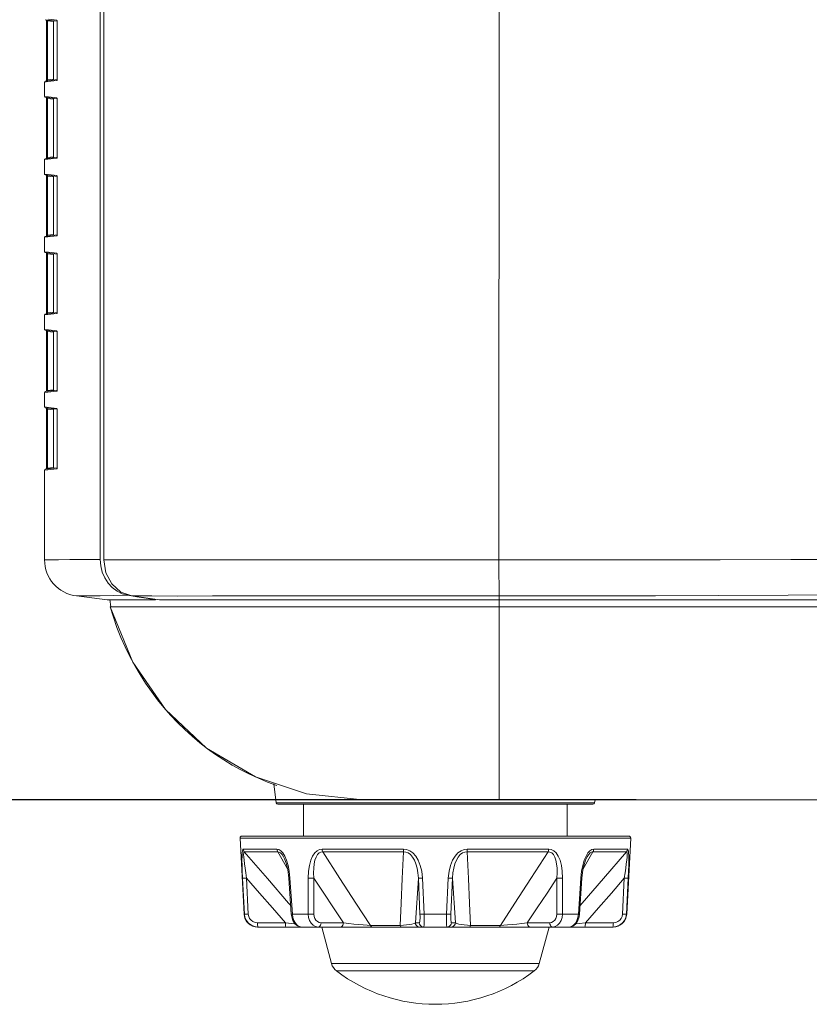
# Model space of a CAD drawing. Header units: millimetres. Extents: x 3925 to 5043, y -86 to 778.
# Tile 161 of 256: x 4249 to 4271, y 333 to 361. Entities that reach past the tile are written whole.
import ezdxf

# ---------------------------------------------------------------- set-up
doc = ezdxf.new("R2010")
doc.units = ezdxf.units.MM
doc.header["$LTSCALE"] = 46.255
doc.header["$PDMODE"] = 3
doc.header["$PDSIZE"] = 1
doc.layers.get('0').update_dxf_attribs({"linetype": 'CONTINUOUS'})
doc.layers.get('Defpoints').update_dxf_attribs({"linetype": 'CONTINUOUS'})
for name, color, linetype in [('H30-BOTTOM-CDXF_CONTINUOUS_LINE', 7, 'CONTINUOUS'), ('H30-RIGHT-CODXF_CONTINUOUS_LINE', 7, 'CONTINUOUS'), ('H30K-FRONT-CDXF_CONTINUOUS_LINE', 7, 'CONTINUOUS'), ('RUBBER-FOOT-DXF_CONTINUOUS_LINE', 7, 'CONTINUOUS')]:
    doc.layers.add(name, color=color, linetype=linetype)
doc.styles.add('SLDTEXTSTYLE0', font='arialbd.ttf', dxfattribs={"height": 5.5})
doc.styles.add('SLDTEXTSTYLE2', font='arial.ttf')
doc.dimstyles.new('SLDDIMSTYLE1', dxfattribs={"dimtxt": 5.650301, "dimasz": 4.572, "dimexe": 0, "dimexo": 0.0625, "dimgap": 1.412575, "dimtad": 0, "dimtih": 1, "dimtoh": 1, "dimlfac": 3.5, "dimrnd": 1e-09, "dimzin": 4, "dimdsep": 46, "dimtxsty": 'SLDTEXTSTYLE0', "dimsah": 1, "dimcen": 0.09, "dimadec": 0, "dimazin": 1, "dimtol": 1, "dimtp": 0.8, "dimtm": 0.8, "dimtfac": 1, "dimtdec": 1, "dimtofl": 0, "dimtmove": 0, "dimatfit": 3, "dimfxl": 1, "dimfrac": 2, "dimtolj": 1, "dimarcsym": 0})

# ---------------------------------------------------------------- blocks, each defined once
blk = doc.blocks.new('*D90')
at = {"color": 0, "linetype": 'Continuous', "lineweight": -2}
for p, q in [((4231.93, 362.555), (4231.93, 398.081)), ((4316.821, 362.555), (4231.93, 362.555)), ((4231.93, 342.055), (4231.93, 359.555)), ((4266.283, 339.055), (4231.93, 339.055))]:
    blk.add_line(p, q, dxfattribs=at)
at = {"color": 0, "linetype": 'Continuous', "lineweight": 0}
for points in [[(4231.43, 359.555), (4232.43, 359.555), (4231.93, 362.555)], [(4231.43, 342.055), (4232.43, 342.055), (4231.93, 339.055)]]:
    blk.add_solid(points, dxfattribs=at)
at = {"layer": 'Defpoints', "color": 0, "linetype": 'Continuous', "lineweight": 0}
for p in [(4316.884, 362.555), (4231.93, 339.055), (4266.346, 339.055)]:
    blk.add_point(p, dxfattribs=at)
at = {"color": 0, "linetype": 'Continuous', "lineweight": 0, "insert": (4228.964, 381.818), "char_height": 3, "attachment_point": 5, "rotation": 90, "style": 'SLDTEXTSTYLE2'}
blk.add_mtext('\\A1;DIMENSION "3"', dxfattribs=at)

msp = doc.modelspace()

# ---------------------------------------------------------------- linework, layer by layer
at = {"layer": 'H30-BOTTOM-CDXF_CONTINUOUS_LINE', "color": 7, "linetype": 'Continuous', "lineweight": 0}
for p, q in [((4251.8293, 344.3616), (4251.8045, 344.5633)), ((4262.5095, 344.3616), (4262.5095, 344.5548)), ((4262.5095, 344.3598), (4251.8141, 344.3598)), ((4262.5095, 344.3616), (4291.8471, 344.3616)), ((4262.5095, 344.3598), (4262.5095, 339.0548)), ((4255.8952, 339.6456), (4255.6505, 339.7579)), ((4256.1444, 339.5421), (4255.8952, 339.6456)), ((4256.3983, 339.4476), (4256.1444, 339.5421)), ((4256.3156, 339.4912), (4256.3791, 338.9737)), ((4258.7595, 339.0548), (4273.9337, 339.0548)), ((4265.1498, 339.0548), (4265.1399, 338.9737)), ((4265.1399, 338.9737), (4256.3791, 338.9737)), ((4265.0903, 338.9298), (4256.4287, 338.9298))]:
    msp.add_line(p, q, dxfattribs=at)
for points in [[(4252.4903, 342.7454), (4252.3542, 342.9978), (4252.2276, 343.2564), (4252.1103, 343.5215), (4252.0023, 343.7938), (4251.9036, 344.0732), (4251.8141, 344.3598)], [(4255.8126, 339.6822), (4254.4649, 340.4773), (4253.3375, 341.5371), (4252.4376, 342.8403), (4251.8141, 344.3598)], [(4253.4764, 341.3797), (4253.293, 341.5894), (4253.1174, 341.806), (4252.9493, 342.0295), (4252.7885, 342.2607), (4252.6353, 342.4995), (4252.4903, 342.7454)], [(4254.4928, 340.4564), (4254.2763, 340.6241), (4254.0667, 340.8), (4253.8638, 340.9844), (4253.6669, 341.1777), (4253.4764, 341.3797)], [(4255.6505, 339.7579), (4255.4102, 339.8791), (4255.1746, 340.0092), (4254.9429, 340.1486), (4254.7153, 340.2978), (4254.4928, 340.4564)], [(4258.7595, 339.0548), (4257.2168, 339.2153), (4255.8126, 339.6822)]]:
    msp.add_lwpolyline(points, dxfattribs=at)
for centre, start, end in [((4256.4287, 338.9798), 187, 270), ((4265.0903, 338.9798), 270, 353)]:
    msp.add_arc(centre, 0.05, start, end, dxfattribs=at)
at = {"layer": 'H30-RIGHT-CODXF_CONTINUOUS_LINE', "color": 7, "linetype": 'Continuous', "lineweight": 0}
for p, q in [((4251.5427, 384.672), (4251.5427, 345.6665)), ((4250.0314, 360.5066), (4250.3529, 360.4672)), ((4250.0648, 360.475), (4250.0868, 360.475)), ((4250.0649, 358.8495), (4250.0649, 360.475)), ((4250.0868, 358.8495), (4250.0868, 360.475)), ((4250.2565, 360.4542), (4250.0868, 360.475)), ((4250.1194, 360.518), (4250.3485, 360.4899)), ((4250.2595, 360.4786), (4250.2595, 358.8459)), ((4250.3539, 360.4754), (4250.3557, 360.4668)), ((4250.3572, 360.4598), (4250.3581, 360.4391)), ((4250.3576, 360.4391), (4250.3581, 360.4391)), ((4250.3581, 360.4391), (4250.3581, 358.8854)), ((4250.0975, 358.8038), (4250.0095, 358.793)), ((4250.0095, 358.793), (4250.0095, 358.3965)), ((4250.3557, 358.8577), (4250.0314, 358.8179)), ((4250.0868, 358.8495), (4250.0649, 358.8495)), ((4250.2565, 358.8703), (4250.0868, 358.8495)), ((4250.3485, 358.8346), (4250.0975, 358.8038)), ((4250.3525, 358.8396), (4250.3485, 358.8346)), ((4250.3581, 358.8854), (4250.3574, 358.8663)), ((4250.3581, 358.8854), (4250.3576, 358.8854)), ((4250.0095, 358.3965), (4250.1194, 358.383)), ((4250.0314, 358.3716), (4250.3529, 358.3322)), ((4250.0648, 358.34), (4250.0868, 358.34)), ((4250.0649, 356.7145), (4250.0649, 358.34)), ((4250.0868, 356.7145), (4250.0868, 358.34)), ((4250.2565, 358.3192), (4250.0868, 358.34)), ((4250.1194, 358.383), (4250.3485, 358.3549)), ((4250.2595, 358.3436), (4250.2595, 356.7109)), ((4250.3539, 358.3404), (4250.3557, 358.3318)), ((4250.3572, 358.3248), (4250.3581, 358.3041)), ((4250.3576, 358.3041), (4250.3581, 358.3041)), ((4250.3581, 358.3041), (4250.3581, 356.7504)), ((4250.0975, 356.6688), (4250.0095, 356.658)), ((4250.0095, 356.658), (4250.0095, 356.2615)), ((4250.3557, 356.7227), (4250.0314, 356.6829)), ((4250.0868, 356.7145), (4250.0649, 356.7145)), ((4250.2565, 356.7353), (4250.0868, 356.7145)), ((4250.3485, 356.6996), (4250.0975, 356.6688)), ((4250.3525, 356.7046), (4250.3485, 356.6996)), ((4250.3581, 356.7504), (4250.3574, 356.7313)), ((4250.3581, 356.7504), (4250.3576, 356.7504)), ((4250.0095, 356.2615), (4250.1194, 356.248)), ((4250.0314, 356.2366), (4250.3529, 356.1972)), ((4250.0648, 356.205), (4250.0868, 356.205)), ((4250.0649, 354.5795), (4250.0649, 356.205)), ((4250.0868, 354.5795), (4250.0868, 356.205)), ((4250.2565, 356.1842), (4250.0868, 356.205)), ((4250.1194, 356.248), (4250.3485, 356.2199)), ((4250.2595, 356.2086), (4250.2595, 354.5759)), ((4250.3539, 356.2054), (4250.3557, 356.1968)), ((4250.3572, 356.1898), (4250.3581, 356.1691)), ((4250.3576, 356.1691), (4250.3581, 356.1691)), ((4250.3581, 356.1691), (4250.3581, 354.6154)), ((4250.0975, 354.5338), (4250.0095, 354.523)), ((4250.0095, 354.523), (4250.0095, 354.1265)), ((4250.3557, 354.5877), (4250.0314, 354.5479)), ((4250.0868, 354.5795), (4250.0649, 354.5795)), ((4250.2565, 354.6003), (4250.0868, 354.5795)), ((4250.3485, 354.5646), (4250.0975, 354.5338)), ((4250.3525, 354.5696), (4250.3485, 354.5646)), ((4250.3581, 354.6154), (4250.3574, 354.5963)), ((4250.3581, 354.6154), (4250.3576, 354.6154)), ((4250.0095, 354.1265), (4250.1194, 354.113)), ((4250.0314, 354.1016), (4250.3529, 354.0622)), ((4250.0648, 354.07), (4250.0868, 354.07)), ((4250.0649, 352.4445), (4250.0649, 354.07)), ((4250.0868, 352.4445), (4250.0868, 354.07)), ((4250.2565, 354.0492), (4250.0868, 354.07)), ((4250.1194, 354.113), (4250.3485, 354.0849)), ((4250.2595, 354.0736), (4250.2595, 352.4409)), ((4250.3539, 354.0704), (4250.3557, 354.0618)), ((4250.3572, 354.0548), (4250.3581, 354.0341)), ((4250.3576, 354.0341), (4250.3581, 354.0341)), ((4250.3581, 354.0341), (4250.3581, 352.4804)), ((4250.0975, 352.3988), (4250.0095, 352.388)), ((4250.0095, 352.388), (4250.0095, 351.9915)), ((4250.3557, 352.4527), (4250.0314, 352.4129)), ((4250.0868, 352.4445), (4250.0649, 352.4445)), ((4250.2565, 352.4653), (4250.0868, 352.4445)), ((4250.3485, 352.4296), (4250.0975, 352.3988)), ((4250.3525, 352.4346), (4250.3485, 352.4296)), ((4250.3581, 352.4804), (4250.3574, 352.4613)), ((4250.3581, 352.4804), (4250.3576, 352.4804)), ((4250.0095, 351.9915), (4250.1194, 351.978)), ((4250.0314, 351.9666), (4250.3529, 351.9272)), ((4250.0648, 351.935), (4250.0868, 351.935)), ((4250.0649, 350.3095), (4250.0649, 351.935)), ((4250.0868, 350.3095), (4250.0868, 351.935)), ((4250.2565, 351.9142), (4250.0868, 351.935)), ((4250.1194, 351.978), (4250.3485, 351.9499)), ((4250.2595, 351.9386), (4250.2595, 350.3059)), ((4250.3539, 351.9354), (4250.3557, 351.9268)), ((4250.3572, 351.9198), (4250.3581, 351.8991)), ((4250.3576, 351.8991), (4250.3581, 351.8991)), ((4250.3581, 351.8991), (4250.3581, 350.3454)), ((4250.0975, 350.2638), (4250.0095, 350.253)), ((4250.0095, 350.253), (4250.0095, 349.8565)), ((4250.3557, 350.3177), (4250.0314, 350.2779)), ((4250.0868, 350.3095), (4250.0649, 350.3095)), ((4250.2565, 350.3303), (4250.0868, 350.3095)), ((4250.3485, 350.2946), (4250.0975, 350.2638)), ((4250.3525, 350.2996), (4250.3485, 350.2946)), ((4250.3581, 350.3454), (4250.3574, 350.3263)), ((4250.3581, 350.3454), (4250.3576, 350.3454)), ((4250.0095, 349.8565), (4250.1194, 349.843)), ((4250.1194, 349.843), (4250.3485, 349.8149)), ((4250.0314, 349.8316), (4250.3529, 349.7922)), ((4250.0648, 349.8), (4250.0868, 349.8)), ((4250.0649, 348.1745), (4250.0649, 349.8)), ((4250.0868, 348.1745), (4250.0868, 349.8)), ((4250.2565, 349.7792), (4250.0868, 349.8)), ((4250.2595, 349.8036), (4250.2595, 348.1709)), ((4250.3539, 349.8004), (4250.3557, 349.7918)), ((4250.3572, 349.7848), (4250.3581, 349.7641)), ((4250.3576, 349.7641), (4250.3581, 349.7641)), ((4250.3581, 349.7641), (4250.3581, 348.2104)), ((4250.3581, 348.2104), (4250.3574, 348.1913)), ((4250.3581, 348.2104), (4250.3576, 348.2104)), ((4250.0975, 348.1288), (4250.0095, 348.118)), ((4250.0095, 348.118), (4250.0095, 345.6513)), ((4250.3557, 348.1827), (4250.0314, 348.1429)), ((4250.0868, 348.1745), (4250.0649, 348.1745)), ((4250.2565, 348.1953), (4250.0868, 348.1745)), ((4250.3485, 348.1596), (4250.0975, 348.1288)), ((4250.3525, 348.1646), (4250.3485, 348.1596)), ((4250.7056, 345.6574), (4250.3922, 345.6545)), ((4251.1106, 345.6614), (4250.7056, 345.6574)), ((4251.5427, 345.6665), (4251.1106, 345.6614)), ((4251.5427, 345.6665), (4251.5567, 345.4887)), ((4251.5567, 345.4887), (4251.5984, 345.3166)), ((4252.0026, 344.7885), (4252.1468, 344.7175)), ((4252.1468, 344.7175), (4252.2999, 344.6766)), ((4250.8876, 344.6587), (4251.7345, 344.5548)), ((4251.7345, 344.5548), (4252.5038, 344.5548)), ((4252.2999, 344.6766), (4251.9088, 344.6704)), ((4252.2999, 344.6766), (4252.5519, 344.6359)), ((4252.5038, 344.5548), (4253.0626, 344.5548)), ((4253.0626, 344.5548), (4253.0626, 344.5694))]:
    msp.add_line(p, q, dxfattribs=at)
for points in [[(4250.0642, 360.5026), (4250.0643, 360.5023), (4250.0648, 360.4845), (4250.0648, 360.475)], [(4250.0868, 360.475), (4250.0856, 360.4847), (4250.0846, 360.4926), (4250.0838, 360.498), (4250.0834, 360.5003)], [(4250.3485, 360.4899), (4250.3512, 360.4783), (4250.354, 360.4751)], [(4250.3485, 360.4899), (4250.3522, 360.4856), (4250.3552, 360.4751), (4250.3572, 360.4598)], [(4250.3557, 360.4668), (4250.3572, 360.4528), (4250.3576, 360.4391)], [(4250.0648, 358.8609), (4250.0648, 358.839), (4250.0642, 358.8219)], [(4250.0834, 358.8242), (4250.0838, 358.8262), (4250.0845, 358.8314), (4250.0855, 358.8391), (4250.0868, 358.8495)], [(4250.3574, 358.8663), (4250.3554, 358.8505), (4250.3525, 358.8396)], [(4250.3576, 358.8854), (4250.3576, 358.88), (4250.3562, 358.8606), (4250.3552, 358.8546)], [(4250.0642, 358.3676), (4250.0643, 358.3673), (4250.0648, 358.3495), (4250.0648, 358.34)], [(4250.0868, 358.34), (4250.0856, 358.3497), (4250.0846, 358.3576), (4250.0838, 358.363), (4250.0834, 358.3653)], [(4250.3485, 358.3549), (4250.3512, 358.3433), (4250.354, 358.3401)], [(4250.3485, 358.3549), (4250.3522, 358.3506), (4250.3552, 358.3401), (4250.3572, 358.3248)], [(4250.3557, 358.3318), (4250.3572, 358.3178), (4250.3576, 358.3041)], [(4250.0648, 356.7259), (4250.0648, 356.704), (4250.0642, 356.6869)], [(4250.0834, 356.6892), (4250.0838, 356.6912), (4250.0845, 356.6964), (4250.0855, 356.7041), (4250.0868, 356.7145)], [(4250.3574, 356.7313), (4250.3554, 356.7155), (4250.3525, 356.7046)], [(4250.3576, 356.7504), (4250.3576, 356.745), (4250.3562, 356.7256), (4250.3552, 356.7196)], [(4250.0642, 356.2326), (4250.0643, 356.2323), (4250.0648, 356.2145), (4250.0648, 356.205)], [(4250.0868, 356.205), (4250.0856, 356.2147), (4250.0846, 356.2226), (4250.0838, 356.228), (4250.0834, 356.2303)], [(4250.3485, 356.2199), (4250.3512, 356.2083), (4250.354, 356.2051)], [(4250.3485, 356.2199), (4250.3522, 356.2156), (4250.3552, 356.2051), (4250.3572, 356.1898)], [(4250.3557, 356.1968), (4250.3572, 356.1828), (4250.3576, 356.1691)], [(4250.0648, 354.5909), (4250.0648, 354.569), (4250.0642, 354.5519)], [(4250.0834, 354.5542), (4250.0838, 354.5562), (4250.0845, 354.5614), (4250.0855, 354.5691), (4250.0868, 354.5795)], [(4250.3574, 354.5963), (4250.3554, 354.5805), (4250.3525, 354.5696)], [(4250.3576, 354.6154), (4250.3576, 354.61), (4250.3562, 354.5906), (4250.3552, 354.5846)], [(4250.0642, 354.0976), (4250.0643, 354.0973), (4250.0648, 354.0795), (4250.0648, 354.07)], [(4250.0868, 354.07), (4250.0856, 354.0797), (4250.0846, 354.0876), (4250.0838, 354.093), (4250.0834, 354.0953)], [(4250.3485, 354.0849), (4250.3522, 354.0806), (4250.3552, 354.0701), (4250.3572, 354.0548)], [(4250.3485, 354.0849), (4250.3512, 354.0733), (4250.354, 354.0701)], [(4250.3557, 354.0618), (4250.3572, 354.0478), (4250.3576, 354.0341)], [(4250.0648, 352.4559), (4250.0648, 352.434), (4250.0642, 352.4169)], [(4250.0834, 352.4192), (4250.0838, 352.4212), (4250.0845, 352.4264), (4250.0855, 352.4341), (4250.0868, 352.4445)], [(4250.3574, 352.4613), (4250.3554, 352.4455), (4250.3525, 352.4346)], [(4250.3576, 352.4804), (4250.3576, 352.475), (4250.3562, 352.4556), (4250.3552, 352.4496)], [(4250.0642, 351.9626), (4250.0643, 351.9623), (4250.0648, 351.9445), (4250.0648, 351.935)], [(4250.0868, 351.935), (4250.0856, 351.9447), (4250.0846, 351.9526), (4250.0838, 351.958), (4250.0834, 351.9603)], [(4250.3485, 351.9499), (4250.3522, 351.9456), (4250.3552, 351.9351), (4250.3572, 351.9198)], [(4250.3485, 351.9499), (4250.3512, 351.9383), (4250.354, 351.9351)], [(4250.3557, 351.9268), (4250.3572, 351.9128), (4250.3576, 351.8991)], [(4250.0648, 350.3209), (4250.0648, 350.299), (4250.0642, 350.2819)], [(4250.0834, 350.2842), (4250.0838, 350.2862), (4250.0845, 350.2914), (4250.0855, 350.2991), (4250.0868, 350.3095)], [(4250.3574, 350.3263), (4250.3554, 350.3105), (4250.3525, 350.2996)], [(4250.3576, 350.3454), (4250.3576, 350.34), (4250.3562, 350.3206), (4250.3552, 350.3146)], [(4250.0642, 349.8276), (4250.0643, 349.8273), (4250.0648, 349.8095), (4250.0648, 349.8)], [(4250.0868, 349.8), (4250.0856, 349.8097), (4250.0846, 349.8176), (4250.0838, 349.823), (4250.0834, 349.8253)], [(4250.3485, 349.8149), (4250.3522, 349.8106), (4250.3552, 349.8001), (4250.3572, 349.7848)], [(4250.3485, 349.8149), (4250.3512, 349.8033), (4250.354, 349.8001)], [(4250.3557, 349.7918), (4250.3572, 349.7778), (4250.3576, 349.7641)], [(4250.3576, 348.2104), (4250.3576, 348.205), (4250.3562, 348.1856), (4250.3552, 348.1796)], [(4250.0648, 348.1859), (4250.0648, 348.164), (4250.0642, 348.1469)], [(4250.0834, 348.1492), (4250.0838, 348.1512), (4250.0845, 348.1564), (4250.0855, 348.1641), (4250.0868, 348.1745)], [(4250.3574, 348.1913), (4250.3554, 348.1755), (4250.3525, 348.1646)], [(4250.3922, 345.6545), (4250.0319, 345.6515), (4250.0095, 345.6513)], [(4251.5984, 345.3166), (4251.6664, 345.1558), (4251.7585, 345.0112), (4251.8718, 344.8875), (4252.0026, 344.7885)], [(4251.2479, 344.6623), (4250.9662, 344.6595), (4250.909, 344.6589), (4250.8876, 344.6587)], [(4251.9088, 344.6704), (4251.5383, 344.6656), (4251.2479, 344.6623)], [(4252.5519, 344.6359), (4252.8061, 344.5953), (4253.0626, 344.5548)]]:
    msp.add_lwpolyline(points, dxfattribs=at)
for centre, radius, start, end in [((4250.0345, 358.793), 0.025, 97, 180), ((4250.0345, 358.3965), 0.025, 180, 263), ((4250.0345, 356.658), 0.025, 97, 180), ((4250.0345, 356.2615), 0.025, 180, 263), ((4250.0345, 354.523), 0.025, 97, 180), ((4250.0345, 354.1265), 0.025, 180, 263), ((4250.0345, 352.388), 0.025, 97, 180), ((4250.0345, 351.9915), 0.025, 180, 263), ((4250.0345, 350.253), 0.025, 97, 180), ((4250.0345, 349.8565), 0.025, 180, 263), ((4250.0345, 348.118), 0.025, 97, 180), ((4251.0095, 345.6513), 1, 180, 263)]:
    msp.add_arc(centre, radius, start, end, dxfattribs=at)
at = {"layer": 'H30K-FRONT-CDXF_CONTINUOUS_LINE', "color": 7, "linetype": 'Continuous', "lineweight": 0}
for p, q in [((4251.6393, 345.6521), (4251.6393, 385.3048)), ((4262.5095, 362.5548), (4262.509, 345.6526)), ((4251.6393, 345.6521), (4262.509, 345.6526)), ((4262.509, 345.6527), (4262.5095, 344.5548)), ((4252.4144, 344.6596), (4253.1676, 344.5548)), ((4252.4144, 344.6595), (4252.9602, 344.6585)), ((4253.1676, 344.5548), (4291.7293, 344.5548))]:
    msp.add_line(p, q, dxfattribs=at)
for points in [[(4252.4144, 344.6596), (4252.1114, 344.7669), (4251.8609, 344.9895), (4251.6964, 345.2984), (4251.6393, 345.6521)], [(4262.509, 345.6527), (4263.8527, 345.6529), (4265.2711, 345.6533), (4266.8471, 345.6542), (4268.5939, 345.6557), (4270.536, 345.6579), (4272.7175, 345.6613), (4275.2068, 345.6663), (4277.9673, 345.6732), (4280.7579, 345.6807), (4283.3749, 345.6873), (4285.7654, 345.6923), (4287.9706, 345.6957), (4290.0786, 345.6983), (4292.1243, 345.7017)], [(4262.5095, 344.66), (4263.8448, 344.6607), (4265.2537, 344.6628), (4266.8167, 344.6669), (4268.5469, 344.6736), (4270.4669, 344.6837), (4272.6178, 344.6979), (4275.0654, 344.7172), (4277.7837, 344.7418), (4280.5559, 344.7692), (4283.1732, 344.7968), (4285.5693, 344.8238), (4287.7795, 344.8511), (4289.8855, 344.8805), (4291.9387, 344.9144)], [(4252.9602, 344.6585), (4253.6794, 344.6578), (4254.6314, 344.6583), (4255.8228, 344.6598), (4257.156, 344.6609), (4258.4687, 344.6609), (4259.7141, 344.6606), (4261.0177, 344.6602), (4262.5095, 344.6601)]]:
    msp.add_lwpolyline(points, dxfattribs=at)
at = {"layer": 'RUBBER-FOOT-DXF_CONTINUOUS_LINE', "color": 7, "linetype": 'Continuous', "lineweight": 0}
for p, q in [((4257.1345, 338.0548), (4257.1345, 338.9298)), ((4264.3845, 338.0548), (4264.3845, 338.9298)), ((4255.4969, 335.9101), (4255.3872, 338.0021)), ((4255.3872, 338.0021), (4266.1317, 338.0021)), ((4255.4372, 338.0548), (4266.0818, 338.0548)), ((4266.0221, 335.9101), (4266.1317, 338.0021)), ((4255.4757, 337.6965), (4256.4027, 337.6965)), ((4257.6438, 337.6965), (4259.8819, 337.6965)), ((4261.6371, 337.6965), (4263.8752, 337.6965)), ((4266.0433, 337.6965), (4265.1163, 337.6965)), ((4255.5043, 337.6227), (4256.4263, 337.6227)), ((4256.4263, 337.6227), (4256.6953, 337.1541)), ((4256.5858, 337.4839), (4256.586, 337.4836)), ((4257.6607, 337.6227), (4259.8866, 337.6227)), ((4261.6323, 337.6227), (4263.8583, 337.6227)), ((4264.8245, 337.1554), (4265.0927, 337.6227)), ((4264.9332, 337.4839), (4264.933, 337.4836)), ((4264.9332, 337.4839), (4264.933, 337.4836)), ((4266.0147, 337.6227), (4265.0927, 337.6227)), ((4255.5058, 335.9101), (4255.4568, 336.8986)), ((4255.5645, 336.8987), (4255.6135, 335.9101)), ((4256.7599, 336.8986), (4256.7292, 336.8967)), ((4256.7961, 335.9082), (4256.7292, 336.8967)), ((4256.7599, 336.8986), (4256.8275, 335.9101)), ((4257.2617, 335.9101), (4257.26, 336.8986)), ((4257.4177, 336.8987), (4257.4201, 335.9101)), ((4260.3361, 335.9101), (4260.2905, 336.8987)), ((4260.4059, 336.8986), (4260.4525, 335.9101)), ((4261.0665, 335.9101), (4261.1131, 336.8986)), ((4261.2284, 336.8987), (4261.1829, 335.9101)), ((4264.0989, 335.9101), (4264.1013, 336.8987)), ((4264.259, 336.8986), (4264.2573, 335.9101)), ((4264.759, 336.8986), (4264.6915, 335.9101)), ((4264.7229, 335.9082), (4264.7898, 336.8967)), ((4264.7898, 336.8967), (4264.759, 336.8986)), ((4265.9055, 335.9101), (4265.9545, 336.8987)), ((4266.0131, 335.9101), (4266.0621, 336.8986)), ((4255.4969, 335.9101), (4255.5058, 335.9101)), ((4256.8275, 335.9101), (4256.7961, 335.9082)), ((4256.8275, 335.9101), (4257.2617, 335.9101)), ((4260.4525, 335.9101), (4261.0665, 335.9101)), ((4264.2573, 335.9101), (4264.6915, 335.9101)), ((4264.7229, 335.9082), (4264.6915, 335.9101)), ((4264.712, 335.8317), (4264.7229, 335.9082)), ((4266.0131, 335.9101), (4266.0221, 335.9101)), ((4256.6334, 335.6732), (4255.865, 335.6732)), ((4265.6476, 335.5548), (4255.8714, 335.5548)), ((4255.882, 335.5548), (4255.8769, 335.5605)), ((4258.2312, 335.6732), (4257.6135, 335.6732)), ((4257.9036, 334.5503), (4257.6345, 335.5548)), ((4259.7911, 335.5994), (4258.9709, 335.5994)), ((4260.3142, 335.6732), (4260.2089, 335.6732)), ((4261.3101, 335.6732), (4261.2048, 335.6732)), ((4262.5481, 335.5994), (4261.7278, 335.5994)), ((4263.9055, 335.6732), (4263.2877, 335.6732)), ((4263.6153, 334.5503), (4263.8845, 335.5548)), ((4264.8855, 335.6732), (4265.654, 335.6732)), ((4265.6421, 335.5605), (4265.637, 335.5548)), ((4257.9036, 334.5503), (4263.6153, 334.5503)), ((4258.0384, 334.3492), (4263.4806, 334.3492))]:
    msp.add_line(p, q, dxfattribs=at)
for points in [[(4255.4757, 337.6965), (4255.4626, 337.6859), (4255.4522, 337.6519), (4255.4448, 337.5921), (4255.4408, 337.5046), (4255.4402, 337.3906), (4255.4428, 337.2512), (4255.4484, 337.0871), (4255.4569, 336.8986)], [(4255.4757, 337.6965), (4255.4798, 337.6702), (4255.4895, 337.6452), (4255.5043, 337.6227)], [(4256.4027, 337.6965), (4256.4062, 337.67), (4256.4142, 337.645), (4256.4263, 337.6227)], [(4256.4027, 337.6965), (4256.4544, 337.6859), (4256.5084, 337.6519), (4256.5629, 337.5921), (4256.616, 337.5047)], [(4257.6438, 337.6965), (4257.5737, 337.6859), (4257.5048, 337.6519), (4257.44, 337.5921), (4257.3812, 337.5046), (4257.3317, 337.3906), (4257.2936, 337.2512), (4257.2688, 337.0871), (4257.26, 336.8986)], [(4257.6438, 337.6965), (4257.6463, 337.6702), (4257.652, 337.6452), (4257.6607, 337.6227)], [(4259.8819, 337.6965), (4259.8826, 337.67), (4259.8842, 337.645), (4259.8866, 337.6227)], [(4259.8819, 337.6965), (4259.968, 337.6859), (4260.0549, 337.6519), (4260.1393, 337.5921), (4260.2184, 337.5047), (4260.2878, 337.3907), (4260.3443, 337.2512), (4260.385, 337.0872), (4260.4059, 336.8986)], [(4261.6371, 337.6965), (4261.551, 337.6859), (4261.4641, 337.6519), (4261.3797, 337.5921), (4261.3006, 337.5046), (4261.2312, 337.3907), (4261.1747, 337.2512), (4261.134, 337.0871), (4261.1131, 336.8986)], [(4261.6371, 337.6965), (4261.6364, 337.6702), (4261.6348, 337.6452), (4261.6323, 337.6227)], [(4263.8752, 337.6965), (4263.8727, 337.67), (4263.8669, 337.645), (4263.8583, 337.6227)], [(4263.8752, 337.6965), (4263.9453, 337.6859), (4264.0141, 337.6519), (4264.079, 337.5921), (4264.1378, 337.5047), (4264.1873, 337.3907), (4264.2254, 337.2512), (4264.2502, 337.0872), (4264.259, 336.8986)], [(4265.1163, 337.6965), (4265.0646, 337.6859), (4265.0105, 337.6519), (4264.9561, 337.5921), (4264.903, 337.5046)], [(4265.0927, 337.6227), (4265.1048, 337.645), (4265.1128, 337.67), (4265.1163, 337.6965)], [(4266.0147, 337.6227), (4266.0294, 337.645), (4266.0391, 337.6699), (4266.0433, 337.6965)], [(4266.0433, 337.6965), (4266.0564, 337.6859), (4266.0668, 337.6519), (4266.0742, 337.5921), (4266.0782, 337.5047), (4266.0788, 337.3907), (4266.0762, 337.2512), (4266.0706, 337.0872), (4266.0621, 336.8986)], [(4255.5645, 336.8986), (4255.5422, 337.0463), (4255.5234, 337.1781), (4255.5082, 337.2944), (4255.4967, 337.3949), (4255.4892, 337.4789), (4255.4862, 337.5449), (4255.488, 337.591), (4255.4943, 337.6163), (4255.5043, 337.6227)], [(4256.7798, 336.149), (4256.7234, 336.2133), (4256.1385, 336.8869), (4255.5043, 337.6227)], [(4256.4263, 337.6227), (4256.4631, 337.6163), (4256.5036, 337.591), (4256.5462, 337.5449), (4256.5858, 337.4839)], [(4256.5858, 337.4839), (4256.6139, 337.4276), (4256.6561, 337.3144), (4256.699, 337.1386), (4256.7292, 336.8967)], [(4256.616, 337.5047), (4256.6646, 337.3907), (4256.7064, 337.2512), (4256.7391, 337.0872), (4256.7599, 336.8986)], [(4257.4176, 336.8987), (4257.41, 337.0463), (4257.4131, 337.1781), (4257.4257, 337.2944), (4257.4471, 337.3949), (4257.4771, 337.479), (4257.5153, 337.5449), (4257.5604, 337.591), (4257.6099, 337.6163), (4257.6607, 337.6227)], [(4258.9709, 335.5994), (4258.5714, 336.2133), (4258.1353, 336.8869), (4257.6607, 337.6227)], [(4259.8866, 337.6227), (4259.8497, 336.8886), (4259.8179, 336.2149), (4259.7911, 335.5994)], [(4259.8866, 337.6227), (4259.9486, 337.6163), (4260.0123, 337.591), (4260.0743, 337.5449), (4260.1312, 337.4789), (4260.1811, 337.3949), (4260.223, 337.2943), (4260.256, 337.1781), (4260.279, 337.0463), (4260.2905, 336.8987)], [(4261.2284, 336.8987), (4261.2399, 337.0463), (4261.263, 337.1781), (4261.296, 337.2944), (4261.3379, 337.3949), (4261.3878, 337.4789), (4261.4447, 337.5449), (4261.5067, 337.591), (4261.5704, 337.6163), (4261.6323, 337.6227)], [(4261.7278, 335.5994), (4261.7012, 336.2133), (4261.6693, 336.8869), (4261.6323, 337.6227)], [(4263.8583, 337.6227), (4263.3847, 336.8886), (4262.9486, 336.2149), (4262.5481, 335.5994)], [(4263.8583, 337.6227), (4263.9092, 337.6163), (4263.9587, 337.591), (4264.0037, 337.5449), (4264.0419, 337.4789), (4264.0719, 337.3949), (4264.0933, 337.2943), (4264.1059, 337.1781), (4264.109, 337.0463), (4264.1013, 336.8987)], [(4266.0147, 337.6227), (4265.3819, 336.8886), (4264.797, 336.2149), (4264.7392, 336.149)], [(4264.903, 337.5046), (4264.8544, 337.3907), (4264.8125, 337.2512), (4264.7798, 337.0871), (4264.759, 336.8986)], [(4264.7898, 336.8967), (4264.8179, 337.1277), (4264.8585, 337.3), (4264.9008, 337.4181), (4264.9332, 337.4839)], [(4265.0927, 337.6227), (4265.0559, 337.6163), (4265.0153, 337.5909), (4264.9727, 337.5448), (4264.9332, 337.4839)], [(4266.0147, 337.6227), (4266.0247, 337.6163), (4266.031, 337.591), (4266.0328, 337.5449), (4266.0298, 337.4789), (4266.0223, 337.3949), (4266.0108, 337.2943), (4265.9956, 337.1781), (4265.9768, 337.0463), (4265.9545, 336.8986)], [(4255.4568, 336.8986), (4255.4669, 336.8972), (4255.4902, 336.8967), (4255.524, 336.8972), (4255.5645, 336.8986)], [(4255.5645, 336.8987), (4255.9193, 336.4895), (4256.2771, 336.0791), (4256.6334, 335.6732)], [(4257.26, 336.8986), (4257.2963, 336.8972), (4257.3378, 336.8967), (4257.3799, 336.8972), (4257.4177, 336.8986)], [(4257.4177, 336.8987), (4257.6876, 336.4895), (4257.96, 336.0791), (4258.2312, 335.6732)], [(4260.2089, 335.6732), (4260.2363, 336.0791), (4260.2636, 336.4895), (4260.2905, 336.8987)], [(4260.4059, 336.8986), (4260.3646, 336.8972), (4260.3292, 336.8967), (4260.3035, 336.8972), (4260.2905, 336.8986)], [(4261.1131, 336.8986), (4261.1543, 336.8972), (4261.1898, 336.8967), (4261.2155, 336.8972), (4261.2284, 336.8986)], [(4261.2284, 336.8987), (4261.2554, 336.4895), (4261.2827, 336.0791), (4261.3101, 335.6732)], [(4263.2877, 335.6732), (4263.5591, 336.0791), (4263.8314, 336.4895), (4264.1013, 336.8987)], [(4264.259, 336.8986), (4264.2227, 336.8972), (4264.1811, 336.8967), (4264.1391, 336.8972), (4264.1013, 336.8986)], [(4264.8855, 335.6732), (4265.2419, 336.0791), (4265.5997, 336.4895), (4265.9545, 336.8987)], [(4265.9545, 336.8986), (4265.995, 336.8972), (4266.0288, 336.8967), (4266.0521, 336.8972), (4266.0621, 336.8986)], [(4255.882, 335.5548), (4255.7871, 335.5668), (4255.6987, 335.602), (4255.6218, 335.6583), (4255.5619, 335.7316), (4255.5224, 335.8176), (4255.5058, 335.9101)], [(4255.5058, 335.9101), (4255.5157, 335.9087), (4255.5389, 335.9082), (4255.5728, 335.9087), (4255.6136, 335.9101)], [(4255.865, 335.6732), (4255.801, 335.6814), (4255.7419, 335.7049), (4255.6905, 335.7427), (4255.6506, 335.7916), (4255.6245, 335.8487), (4255.6135, 335.9101)], [(4256.7961, 335.9082), (4256.8069, 335.8317), (4256.8405, 335.732), (4256.8951, 335.647), (4256.9646, 335.5882), (4257.0405, 335.5589), (4257.0829, 335.5548)], [(4256.8275, 335.9101), (4256.8408, 335.8171), (4256.8689, 335.7312), (4256.9099, 335.6581), (4256.9616, 335.602), (4257.0204, 335.5668), (4257.0831, 335.5548)], [(4257.538, 335.5548), (4257.4664, 335.5668), (4257.4003, 335.602), (4257.3433, 335.6583), (4257.2997, 335.7317), (4257.2719, 335.8176), (4257.2617, 335.9101)], [(4257.2617, 335.9101), (4257.298, 335.9087), (4257.3398, 335.9082), (4257.3821, 335.9087), (4257.4201, 335.9101)], [(4257.6135, 335.6732), (4257.5623, 335.6814), (4257.5157, 335.7049), (4257.4757, 335.7427), (4257.4455, 335.7916), (4257.4266, 335.8487), (4257.4201, 335.9101)], [(4260.3361, 335.9101), (4260.3379, 335.8483), (4260.3373, 335.7911), (4260.3344, 335.7425), (4260.3294, 335.705), (4260.3225, 335.6814), (4260.3142, 335.6732)], [(4260.4525, 335.9101), (4260.4109, 335.9087), (4260.3751, 335.9082), (4260.3492, 335.9087), (4260.3361, 335.9101)], [(4260.4525, 335.9101), (4260.4546, 335.8171), (4260.4547, 335.7313), (4260.4529, 335.6581), (4260.4493, 335.602), (4260.4442, 335.5668), (4260.4379, 335.5548)], [(4261.0811, 335.5548), (4261.0748, 335.5668), (4261.0697, 335.602), (4261.0661, 335.6583), (4261.0642, 335.7316), (4261.0644, 335.8176), (4261.0665, 335.9101)], [(4261.0665, 335.9101), (4261.1081, 335.9087), (4261.1439, 335.9082), (4261.1698, 335.9087), (4261.1829, 335.9101)], [(4261.2048, 335.6732), (4261.1965, 335.6814), (4261.1896, 335.7049), (4261.1846, 335.7427), (4261.1817, 335.7916), (4261.1811, 335.8487), (4261.1829, 335.9101)], [(4264.0989, 335.9101), (4264.0923, 335.8483), (4264.0733, 335.7911), (4264.0431, 335.7425), (4264.0033, 335.705), (4263.9568, 335.6814), (4263.9055, 335.6732)], [(4264.2573, 335.9101), (4264.247, 335.8171), (4264.2191, 335.7312), (4264.1755, 335.6581), (4264.1187, 335.602), (4264.0527, 335.5668), (4263.981, 335.5548)], [(4264.2573, 335.9101), (4264.221, 335.9087), (4264.1792, 335.9082), (4264.1369, 335.9087), (4264.0988, 335.9101)], [(4264.6915, 335.9101), (4264.6782, 335.8171), (4264.6501, 335.7312), (4264.6091, 335.6581), (4264.5574, 335.602), (4264.4986, 335.5668), (4264.4359, 335.5548)], [(4264.4361, 335.5548), (4264.4785, 335.5589), (4264.5544, 335.5882), (4264.6239, 335.6471), (4264.6785, 335.732), (4264.712, 335.8317)], [(4265.637, 335.5548), (4265.7319, 335.5668), (4265.8203, 335.602), (4265.8972, 335.6583), (4265.9571, 335.7316), (4265.9966, 335.8176), (4266.0131, 335.9101)], [(4265.654, 335.6732), (4265.718, 335.6814), (4265.7775, 335.7052), (4265.8286, 335.7428), (4265.8684, 335.7916), (4265.8945, 335.8485), (4265.9055, 335.9101)], [(4265.9055, 335.9101), (4265.9462, 335.9087), (4265.9801, 335.9082), (4266.0033, 335.9087), (4266.0131, 335.9101)], [(4255.8769, 335.5605), (4255.8723, 335.5771), (4255.8686, 335.6031), (4255.8661, 335.6362), (4255.865, 335.6732)], [(4256.6505, 335.5548), (4256.6454, 335.5605), (4256.6408, 335.5771), (4256.6371, 335.6031), (4256.6346, 335.6362), (4256.6335, 335.6732)], [(4256.9001, 335.6428), (4256.8036, 335.6539), (4256.6335, 335.6732)], [(4257.538, 335.5548), (4257.5606, 335.5605), (4257.5811, 335.5771), (4257.5977, 335.6031), (4257.6088, 335.6362), (4257.6135, 335.6732)], [(4258.1558, 335.5548), (4258.1784, 335.5605), (4258.199, 335.5771), (4258.2156, 335.6031), (4258.2267, 335.6362), (4258.2313, 335.6732)], [(4258.9709, 335.5994), (4258.8812, 335.6046), (4258.774, 335.6127), (4258.6522, 335.6236), (4258.5189, 335.6374), (4258.3774, 335.6539), (4258.2313, 335.6732)], [(4259.0181, 335.5548), (4259.0004, 335.56), (4258.9842, 335.5753), (4258.9709, 335.5994)], [(4260.2089, 335.6732), (4260.1724, 335.6539), (4260.116, 335.6374), (4260.0453, 335.6236), (4259.9647, 335.6127), (4259.8785, 335.6046), (4259.7911, 335.5994)], [(4259.8167, 335.5548), (4259.8072, 335.5599), (4259.7984, 335.5751), (4259.7911, 335.5994)], [(4260.3326, 335.5548), (4260.2955, 335.5605), (4260.2619, 335.5771), (4260.2347, 335.6031), (4260.2165, 335.6362), (4260.2089, 335.6732)], [(4260.4379, 335.5548), (4260.4008, 335.5605), (4260.3672, 335.5771), (4260.34, 335.6031), (4260.3218, 335.6362), (4260.3142, 335.6732)], [(4261.0811, 335.5548), (4261.1182, 335.5605), (4261.1518, 335.5771), (4261.179, 335.6031), (4261.1972, 335.6362), (4261.2048, 335.6732)], [(4261.1864, 335.5548), (4261.2234, 335.5605), (4261.2571, 335.5771), (4261.2843, 335.6031), (4261.3025, 335.6362), (4261.3101, 335.6732)], [(4261.7278, 335.5994), (4261.6405, 335.6046), (4261.5543, 335.6127), (4261.4737, 335.6236), (4261.403, 335.6374), (4261.3466, 335.6539), (4261.3101, 335.6732)], [(4261.7023, 335.5548), (4261.7119, 335.56), (4261.7206, 335.5753), (4261.7278, 335.5994)], [(4262.5009, 335.5548), (4262.5184, 335.5599), (4262.5346, 335.5751), (4262.5481, 335.5994)], [(4263.2877, 335.6732), (4263.1416, 335.6539), (4263.0001, 335.6374), (4262.8668, 335.6236), (4262.745, 335.6127), (4262.6378, 335.6046), (4262.5481, 335.5994)], [(4263.3631, 335.5548), (4263.3405, 335.5605), (4263.32, 335.5771), (4263.3034, 335.6031), (4263.2923, 335.6362), (4263.2877, 335.6732)], [(4263.981, 335.5548), (4263.9584, 335.5605), (4263.9379, 335.5771), (4263.9213, 335.6031), (4263.9102, 335.6362), (4263.9055, 335.6732)], [(4264.6189, 335.6428), (4264.7154, 335.6539), (4264.8855, 335.6732)], [(4264.8855, 335.6732), (4264.8844, 335.6362), (4264.8819, 335.6031), (4264.8782, 335.5771), (4264.8736, 335.5605), (4264.8685, 335.5548)], [(4265.654, 335.6732), (4265.6529, 335.6362), (4265.6504, 335.6031), (4265.6467, 335.5771), (4265.6421, 335.5605)]]:
    msp.add_lwpolyline(points, dxfattribs=at)
for centre, radius, start, end in [((4255.4372, 338.0048), 0.05, 90, 183), ((4266.0818, 338.0048), 0.05, 357, 90), ((4255.8714, 335.9298), 0.375, 183, 270), ((4265.6476, 335.9298), 0.375, 270, 357), ((4258.2659, 334.6473), 0.375, 195, 232.66025), ((4263.2531, 334.6473), 0.375, 307.33975, 345), ((4260.7595, 337.916), 4.4862, 232.66025, 307.33975)]:
    msp.add_arc(centre, radius, start, end, dxfattribs=at)

# ---------------------------------------------------------------- dimensions: what is measured, and where the dimension line sits
at = {"color": 2, "linetype": 'Continuous', "lineweight": 0}
dim = msp.add_linear_dim(base=(4231.9296, 339.0548), p1=(4316.8838, 362.5548), p2=(4266.3459, 339.0548), angle=90, text='DIMENSION "3"', dimstyle='SLDDIMSTYLE1', override={"dimtxt": 3, "dimasz": 3, "dimtad": 1, "dimtih": 0, "dimtoh": 0, "dimlfac": 4, "dimtxsty": 'SLDTEXTSTYLE2', "dimtol": 0, "dimtp": 0.2, "dimtm": 0.2}, dxfattribs=at)
dim.commit()
dim.dimension.update_dxf_attribs({"geometry": '*D90', "text_midpoint": (4231.9296, 381.8179), "dimtype": 160})

doc.saveas('drawing.dxf')
